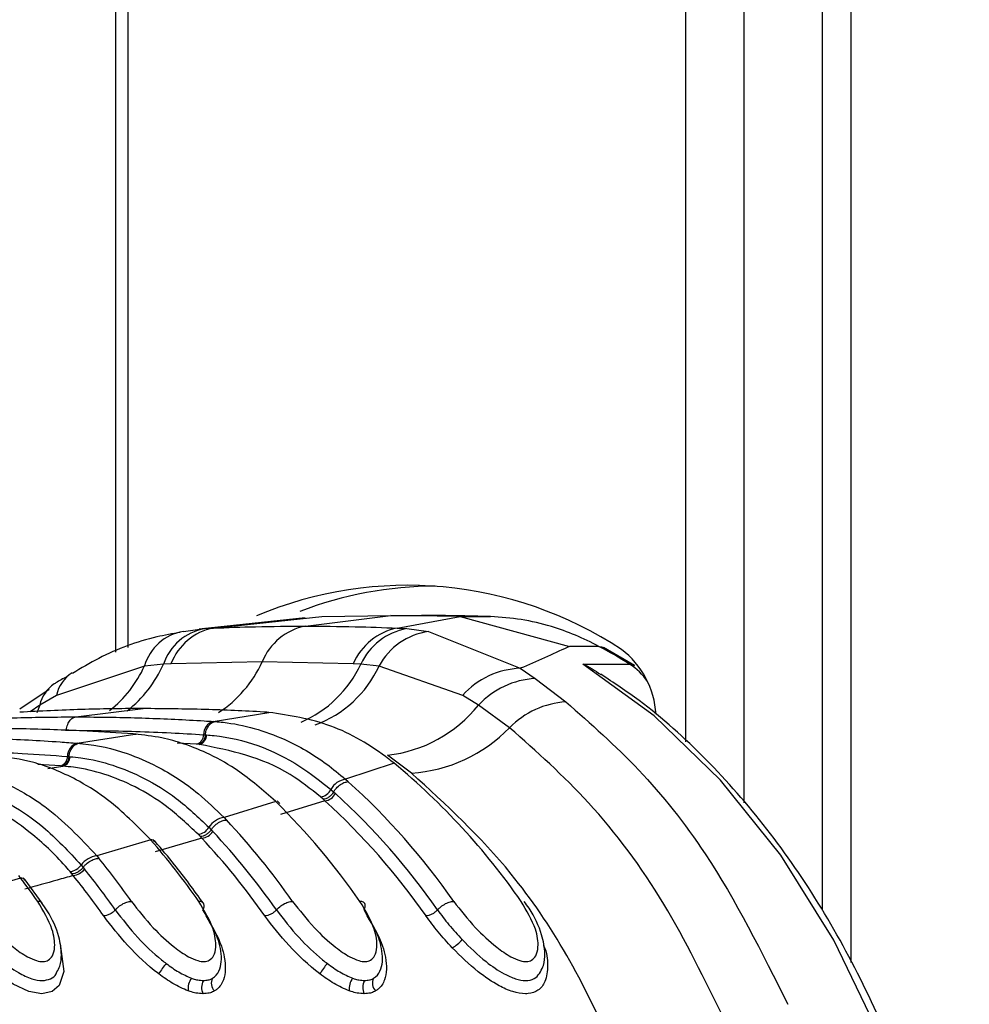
# Model space of a CAD drawing. Header units: millimetres. Extents: x 10 to 13239, y 20 to 10604.
# Tile 32 of 139: x 3892 to 3915, y 2747 to 2771. Entities that reach past the tile are written whole.
import ezdxf

# ---------------------------------------------------------------- set-up
doc = ezdxf.new("R2010")
doc.units = ezdxf.units.MM

msp = doc.modelspace()

# ---------------------------------------------------------------- linework, layer by layer
at = {"color": 7, "linetype": 'Continuous', "lineweight": 25}
for p, q in [((3894.027, 3005.1), (3894.027, 2755.888)), ((3911.076, 3005.1), (3911.076, 2749.68)), ((3898.601, 2756.718), (3896.04, 2756.442)), ((3896.385, 2756.469), (3899.003, 2756.745)), ((3898.606, 2756.517), (3900.671, 2756.772)), ((3899.003, 2756.745), (3900.671, 2756.772)), ((3902.339, 2756.745), (3900.671, 2756.772)), ((3900.671, 2756.772), (3901.409, 2756.772)), ((3900.824, 2756.469), (3902.339, 2756.745)), ((3902.339, 2756.745), (3904.982, 2756.028)), ((3902.339, 2756.745), (3903.077, 2756.745)), ((3895.661, 2756.388), (3896.171, 2756.455)), ((3896.171, 2756.455), (3896.385, 2756.469)), ((3900.824, 2756.469), (3901.052, 2756.455)), ((3901.052, 2756.455), (3901.576, 2756.388)), ((3901.576, 2756.388), (3903.794, 2755.498)), ((3905.689, 2756.028), (3904.982, 2756.028)), ((3906.552, 2755.568), (3905.8, 2756.002)), ((3895.363, 2755.61), (3895.179, 2755.6)), ((3897.564, 2755.658), (3895.363, 2755.61)), ((3899.763, 2755.61), (3897.564, 2755.658)), ((3899.944, 2755.6), (3899.763, 2755.61)), ((3894.723, 2755.554), (3892.597, 2754.846)), ((3895.179, 2755.6), (3894.723, 2755.554)), ((3900.384, 2755.554), (3899.944, 2755.6)), ((3902.404, 2754.846), (3900.384, 2755.554)), ((3903.794, 2755.498), (3904.15, 2755.25)), ((3905.299, 2755.601), (3906.431, 2755.601)), ((3904.15, 2755.25), (3904.894, 2754.688)), ((3892.42, 2754.991), (3891.716, 2754.512)), ((3892.597, 2754.846), (3892.195, 2754.609)), ((3902.786, 2754.609), (3902.404, 2754.846)), ((3893.065, 2754.325), (3894.693, 2754.527)), ((3896.384, 2754.217), (3897.723, 2754.436)), ((3897.723, 2754.436), (3897.676, 2754.439)), ((3903.536, 2754.066), (3902.786, 2754.609)), ((3896.384, 2754.217), (3896.428, 2754.214)), ((3893.102, 2753.692), (3894.489, 2753.912)), ((3894.489, 2753.912), (3894.45, 2753.914)), ((3894.523, 2753.91), (3894.484, 2753.913)), ((3894.489, 2753.912), (3894.523, 2753.913)), ((3896.149, 2753.896), (3896.191, 2753.893)), ((3896.192, 2753.893), (3896.22, 2753.891)), ((3893.102, 2753.692), (3893.139, 2753.689)), ((3896.023, 2753.665), (3895.98, 2753.668)), ((3896.052, 2753.663), (3896.024, 2753.665)), ((3892.864, 2753.372), (3892.9, 2753.369)), ((3892.901, 2753.369), (3892.925, 2753.367)), ((3901.168, 2752.971), (3900.587, 2753.403)), ((3900.746, 2753.209), (3900.672, 2753.268)), ((3892.731, 2753.141), (3892.695, 2753.143)), ((3892.755, 2753.139), (3892.731, 2753.141)), ((3900.746, 2753.209), (3899.576, 2752.822)), ((3899.576, 2752.822), (3899.642, 2752.764)), ((3899.223, 2752.574), (3899.288, 2752.517)), ((3897.89, 2752.285), (3896.645, 2751.898)), ((3897.89, 2752.285), (3897.829, 2752.344)), ((3897.991, 2752.239), (3897.928, 2752.299)), ((3899.079, 2752.301), (3898.007, 2751.971)), ((3899.035, 2752.34), (3898.973, 2752.395)), ((3899.079, 2752.301), (3899.035, 2752.34)), ((3899.288, 2752.517), (3899.332, 2752.477)), ((3896.645, 2751.898), (3896.701, 2751.839)), ((3896.278, 2751.663), (3896.333, 2751.606)), ((3896.333, 2751.606), (3896.371, 2751.566)), ((3894.872, 2751.361), (3893.573, 2750.976)), ((3894.872, 2751.361), (3894.82, 2751.42)), ((3894.976, 2751.312), (3894.923, 2751.372)), ((3896.108, 2751.4), (3894.983, 2751.069)), ((3896.072, 2751.438), (3896.018, 2751.494)), ((3896.108, 2751.4), (3896.072, 2751.438)), ((3893.573, 2750.976), (3893.621, 2750.917)), ((3893.194, 2750.753), (3893.242, 2750.696)), ((3893.242, 2750.697), (3893.274, 2750.657)), ((3891.734, 2750.44), (3890.392, 2750.055)), ((3891.734, 2750.44), (3891.688, 2750.499)), ((3891.839, 2750.389), (3891.793, 2750.448)), ((3892.256, 2749.831), (3891.844, 2750.395)), ((3892.972, 2750.538), (3892.926, 2750.593)), ((3893.003, 2750.5), (3892.972, 2750.538))]:
    msp.add_line(p, q, dxfattribs=at)
at = {"color": 8, "linetype": 'Continuous', "lineweight": 25}
for p, q in [((3894.32, 3005.1), (3894.32, 2755.997)), ((3907.791, 2753.723), (3907.791, 3005.1)), ((3909.187, 3005.1), (3909.187, 2752.256)), ((3911.768, 3005.1), (3911.768, 2748.398)), ((3892.195, 2754.609), (3891.967, 2754.45)), ((3892.195, 2754.609), (3892.125, 2754.427)), ((3892.82, 2754.005), (3892.84, 2754.005)), ((3895.98, 2753.668), (3895.509, 2753.695)), ((3892.695, 2753.143), (3892.151, 2753.18)), ((3892.394, 2753.082), (3892.755, 2753.139))]:
    msp.add_line(p, q, dxfattribs=at)
at = {"color": 7, "linetype": 'Continuous', "lineweight": 25, "flags": 128}
for points in [[(3905.689, 2756.028), (3905.756, 2756.019), (3905.8, 2756.002)], [(3914.453, 2738.995), (3914.015, 2741.666), (3913.347, 2744.239), (3912.458, 2746.675), (3911.363, 2748.938), (3910.079, 2750.991), (3908.625, 2752.804), (3907.024, 2754.349), (3905.299, 2755.601)]]:
    msp.add_lwpolyline(points, dxfattribs=at)
at = {"color": 8, "linetype": 'Continuous', "lineweight": 25, "flags": 128}
for points in [[(3906.431, 2755.601), (3906.497, 2755.593), (3906.552, 2755.568)], [(3892.686, 2748.802), (3892.693, 2748.788), (3892.78, 2748.183), (3892.666, 2747.846), (3892.496, 2747.701), (3892.248, 2747.648), (3891.934, 2747.703), (3891.551, 2747.877), (3891.049, 2748.229), (3890.445, 2748.798), (3889.85, 2749.524), (3889.85, 2749.524)]]:
    msp.add_lwpolyline(points, dxfattribs=at)
at = {"color": 7, "linetype": 'Continuous', "lineweight": 25}
for centre, radius, start, end in [((3901.074, 2748.124), 9.377, 56.6183, 112.9153), ((3901.791, 2748.178), 9.305, 90.2986, 110.8711), ((3895.853, 2755.228), 1.176, 99.4243, 163.8822), ((3896.417, 2755.168), 1.311, 100.7917, 160.771), ((3896.648, 2755.117), 1.377, 101.0291, 159.0193), ((3898.879, 2755.124), 1.419, 101.0833, 157.9207), ((3901.106, 2755.035), 1.461, 101.1035, 156.8104), ((3901.32, 2754.962), 1.517, 100.1919, 155.1484), ((3901.81, 2754.785), 1.62, 98.3075, 151.6457), ((3899.323, 2744.122), 13.501, 58.2366, 61.8676), ((3904.962, 2754.269), 2.111, 3.247, 52.9685), ((3903.864, 2753.541), 1.959, 92.0503, 138.1975), ((3904.249, 2753.267), 1.985, 92.8636, 137.4809), ((3905.022, 2752.616), 2.076, 93.5527, 135.7091), ((3900.22, 2756.679), 3.297, 276.3792, 321.1019), ((3896.476, 2753.902), 0.327, 106.2508, 181.0589), ((3900.934, 2756.585), 3.621, 273.6931, 315.9259), ((3895.915, 2753.892), 0.234, 286.251, 1.0601), ((3895.986, 2753.887), 0.234, 286.3959, 1.0562), ((3893.194, 2753.376), 0.33, 106.2058, 180.6327), ((3892.629, 2753.369), 0.235, 286.2061, 0.6341), ((3892.689, 2753.365), 0.235, 286.3324, 0.6354), ((3890.217, 2740.443), 16.548, 34.7562, 50.4838), ((3899.637, 2752.36), 0.467, 97.5957, 152.6658), ((3888.306, 2740.207), 16.916, 34.8627, 47.9247), ((3898.927, 2752.723), 0.331, 277.9456, 333.2565), ((3885.749, 2739.97), 17.294, 34.9498, 45.4052), ((3899.036, 2752.634), 0.335, 277.352, 332.0858), ((3887.949, 2740.069), 16.538, 34.8711, 47.7025), ((3888.087, 2740.118), 16.709, 34.8711, 47.7025), ((3896.706, 2751.399), 0.503, 97.0029, 148.3554), ((3883.857, 2739.762), 17.63, 35.0102, 43.2392), ((3895.973, 2751.847), 0.356, 277.3011, 328.9041), ((3894.882, 2751.227), 0.135, 43.399, 94.2145), ((3881.317, 2739.55), 17.979, 35.0569, 41.0677), ((3896.065, 2751.758), 0.361, 276.7775, 327.8376), ((3883.515, 2739.637), 17.232, 35.0149, 43.0491), ((3883.648, 2739.681), 17.41, 35.0149, 43.0491), ((3893.633, 2750.439), 0.54, 96.4483, 144.3849), ((3879.44, 2739.363), 18.292, 35.086, 39.1733), ((3892.881, 2750.974), 0.383, 276.7112, 324.9038), ((3892.961, 2750.885), 0.388, 276.2356, 323.9088), ((3879.24, 2739.289), 18.061, 35.088, 39.0059), ((3876.915, 2739.171), 18.617, 35.1043, 37.2511), ((3891.746, 2750.311), 0.13, 40.7822, 95.229), ((3879.112, 2739.249), 17.875, 35.088, 39.0059), ((3901.741, 2749.496), 0.846, 299.0268, 320.0719), ((3896.943, 2746.955), 2.214, 140.0031, 147.983), ((3900.832, 2746.955), 2.214, 140.0031, 147.983), ((3896.213, 2747.767), 0.439, 144.1867, 186.4639), ((3896.604, 2747.903), 0.269, 153.8435, 224.2876), ((3900.102, 2747.767), 0.439, 144.1867, 186.4639), ((3900.493, 2747.903), 0.269, 153.8435, 224.2876), ((3896.429, 2747.801), 0.329, 149.5575, 207.6788), ((3900.318, 2747.801), 0.329, 149.5575, 207.6788)]:
    msp.add_arc(centre, radius, start, end, dxfattribs=at)
at = {"color": 8, "linetype": 'Continuous', "lineweight": 25}
for centre, radius, start, end in [((3894.956, 2756.831), 2.859, 302.8729, 335.7756), ((3893.443, 2754.663), 0.865, 122.7766, 167.7774), ((3892.111, 2756.732), 2.865, 308.1823, 335.7296), ((3892.555, 2756.741), 2.862, 307.6879, 336.4852), ((3897.4, 2756.781), 2.805, 293.102, 335.0884), ((3897.904, 2756.699), 2.732, 290.128, 335.2172), ((3905.605, 2754.313), 1.53, 34.6524, 57.3572), ((3893.034, 2754.412), 0.862, 124.5371, 166.7645)]:
    msp.add_arc(centre, radius, start, end, dxfattribs=at)
at = {"color": 7, "linetype": 'Continuous', "lineweight": 25}
for points, knots in [([(3903.077, 2756.745), (3902.802, 2756.753), (3902.386, 2756.764), (3901.83, 2756.771), (3901.549, 2756.772), (3901.409, 2756.772)], [0, 0, 0, 0, 0.495025, 0.747513, 1, 1, 1, 1]), ([(3905.689, 2756.028), (3905.689, 2756.028), (3905.317, 2756.227), (3904.696, 2756.483), (3903.816, 2756.694), (3903.323, 2756.728), (3903.077, 2756.745)], [0, 0, 0, 0, 0.0000159, 0.4466599, 0.723309, 1, 1, 1, 1]), ([(3895.587, 2756.366), (3895.398, 2756.332), (3894.724, 2756.212), (3893.841, 2755.887), (3893.194, 2755.501), (3892.983, 2755.375)], [0, 0, 0, 0, 0.208883, 0.742387, 1, 1, 1, 1]), ([(3896.385, 2756.469), (3896.724, 2756.482), (3897.465, 2756.51), (3898.205, 2756.514), (3898.606, 2756.517)], [0, 0, 0, 0, 0.458483, 1, 1, 1, 1]), ([(3898.606, 2756.517), (3899.007, 2756.514), (3899.746, 2756.51), (3900.486, 2756.482), (3900.824, 2756.469)], [0, 0, 0, 0, 0.541517, 1, 1, 1, 1]), ([(3904.982, 2756.028), (3904.964, 2756.02), (3904.6, 2755.846), (3904.186, 2755.667), (3903.794, 2755.498)], [0, 0, 0, 0, 0.05035, 1, 1, 1, 1]), ([(3905.299, 2755.601), (3905.302, 2755.6), (3905.457, 2755.539), (3905.597, 2755.443), (3905.734, 2755.349)], [0, 0, 0, 0, 0.018235, 1, 1, 1, 1]), ([(3892.85, 2755.293), (3892.759, 2755.247), (3892.654, 2755.195), (3892.559, 2755.13), (3892.546, 2755.121)], [0, 0, 0, 0, 0.866299, 1, 1, 1, 1]), ([(3914.63, 2738.967), (3914.57, 2739.424), (3914.394, 2740.749), (3913.935, 2742.891), (3913.187, 2745.328), (3912.233, 2747.624), (3911.089, 2749.744), (3909.771, 2751.661), (3908.293, 2753.336), (3906.934, 2754.564), (3906.048, 2755.149), (3905.737, 2755.355)], [0, 0, 0, 0, 0.065369, 0.189197, 0.313117, 0.437082, 0.561088, 0.685113, 0.809103, 0.932979, 1, 1, 1, 1]), ([(3904.894, 2754.688), (3905.491, 2754.163), (3906.698, 2753.101), (3908.581, 2750.736), (3909.623, 2748.65), (3910.25, 2747.393)], [0, 0, 0, 0, 0.280639, 0.566729, 1, 1, 1, 1]), ([(3894.693, 2754.527), (3894.669, 2754.527), (3894.172, 2754.527), (3893.178, 2754.513), (3892.208, 2754.464), (3891.711, 2754.439)], [0, 0, 0, 0, 0.024033, 0.499895, 1, 1, 1, 1]), ([(3897.676, 2754.439), (3897.652, 2754.44), (3897.155, 2754.469), (3896.161, 2754.514), (3895.19, 2754.523), (3894.693, 2754.527)], [0, 0, 0, 0, 0.024244, 0.500106, 1, 1, 1, 1]), ([(3900.672, 2753.268), (3900.656, 2753.281), (3900.197, 2753.637), (3899.234, 2754.207), (3898.226, 2754.36), (3897.723, 2754.436)], [0, 0, 0, 0, 0.018267, 0.509409, 1, 1, 1, 1]), ([(3889.746, 2754.217), (3889.819, 2754.221), (3890.365, 2754.256), (3891.384, 2754.304), (3892.418, 2754.324), (3892.978, 2754.325), (3893.065, 2754.325)], [0, 0, 0, 0, 0.0661, 0.493687, 0.921273, 1, 1, 1, 1]), ([(3892.84, 2754.005), (3892.843, 2754.031), (3892.85, 2754.102), (3892.892, 2754.207), (3892.969, 2754.298), (3893.033, 2754.316), (3893.065, 2754.325)], [0, 0, 0, 0, 0.161092, 0.440728, 0.720364, 1, 1, 1, 1]), ([(3893.065, 2754.325), (3893.152, 2754.325), (3893.713, 2754.324), (3894.746, 2754.304), (3895.765, 2754.256), (3896.311, 2754.221), (3896.384, 2754.217)], [0, 0, 0, 0, 0.078728, 0.506313, 0.933899, 1, 1, 1, 1]), ([(3896.191, 2753.893), (3896.195, 2753.92), (3896.205, 2753.991), (3896.252, 2754.095), (3896.332, 2754.186), (3896.396, 2754.204), (3896.429, 2754.214)], [0, 0, 0, 0, 0.160966, 0.440644, 0.720322, 1, 1, 1, 1]), ([(3896.428, 2754.214), (3896.493, 2754.208), (3897.061, 2754.159), (3897.988, 2753.892), (3898.96, 2753.332), (3899.426, 2752.947), (3899.576, 2752.822)], [0, 0, 0, 0, 0.058111, 0.513481, 0.843245, 1, 1, 1, 1]), ([(3894.45, 2753.914), (3894.079, 2753.939), (3893.471, 2753.979), (3892.357, 2754.026), (3891.513, 2754.044), (3890.905, 2754.045), (3890.804, 2754.046)], [0, 0, 0, 0, 0.305522, 0.500162, 0.917082, 1, 1, 1, 1]), ([(3892.84, 2754.005), (3893.399, 2753.999), (3894.24, 2753.992), (3895.343, 2753.945), (3895.887, 2753.912), (3896.149, 2753.896)], [0, 0, 0, 0, 0.50631, 0.762623, 1, 1, 1, 1]), ([(3908.71, 2747.039), (3908.247, 2747.987), (3907.309, 2749.91), (3905.544, 2752.282), (3904.185, 2753.489), (3903.536, 2754.066)], [0, 0, 0, 0, 0.336897, 0.683326, 1, 1, 1, 1]), ([(3889.176, 2753.844), (3889.6, 2753.841), (3890.26, 2753.837), (3891.43, 2753.798), (3892.315, 2753.751), (3892.963, 2753.703), (3893.102, 2753.692)], [0, 0, 0, 0, 0.32369, 0.504431, 0.893531, 1, 1, 1, 1]), ([(3897.829, 2752.344), (3897.528, 2752.602), (3897.012, 2753.044), (3896.104, 2753.535), (3895.289, 2753.821), (3894.706, 2753.887), (3894.489, 2753.912)], [0, 0, 0, 0, 0.296146, 0.5073, 0.816527, 1, 1, 1, 1]), ([(3896.22, 2753.891), (3896.281, 2753.886), (3897.051, 2753.82), (3898.107, 2753.455), (3898.975, 2752.769), (3899.223, 2752.574)], [0, 0, 0, 0, 0.058019, 0.731528, 1, 1, 1, 1]), ([(3888.951, 2753.524), (3889.609, 2753.516), (3890.55, 2753.506), (3891.855, 2753.444), (3892.501, 2753.398), (3892.864, 2753.372)], [0, 0, 0, 0, 0.5044252, 0.721113, 1, 1, 1, 1]), ([(3892.9, 2753.369), (3892.904, 2753.395), (3892.915, 2753.466), (3892.962, 2753.571), (3893.042, 2753.662), (3893.107, 2753.68), (3893.139, 2753.689)], [0, 0, 0, 0, 0.161001, 0.440667, 0.720334, 1, 1, 1, 1]), ([(3893.139, 2753.689), (3893.17, 2753.686), (3893.562, 2753.651), (3894.201, 2753.507), (3895.139, 2753.101), (3895.932, 2752.587), (3896.441, 2752.096), (3896.645, 2751.898)], [0, 0, 0, 0, 0.02498, 0.311752, 0.510885, 0.803406, 1, 1, 1, 1]), ([(3898.973, 2752.395), (3898.731, 2752.588), (3897.835, 2753.303), (3896.805, 2753.511), (3896.052, 2753.663)], [0, 0, 0, 0, 0.268949, 1, 1, 1, 1]), ([(3894.82, 2751.42), (3894.475, 2751.763), (3893.924, 2752.31), (3892.97, 2752.892), (3892.095, 2753.257), (3891.441, 2753.347), (3891.15, 2753.387)], [0, 0, 0, 0, 0.316585, 0.505351, 0.78008, 1, 1, 1, 1]), ([(3892.925, 2753.367), (3893.013, 2753.358), (3893.621, 2753.296), (3894.501, 2753.001), (3895.527, 2752.372), (3896.021, 2751.906), (3896.278, 2751.663)], [0, 0, 0, 0, 0.073597, 0.507112, 0.742765, 1, 1, 1, 1]), ([(3889.76, 2753.165), (3889.859, 2753.154), (3890.315, 2753.102), (3891.015, 2752.904), (3891.762, 2752.536), (3892.616, 2751.987), (3893.167, 2751.405), (3893.573, 2750.976)], [0, 0, 0, 0, 0.071059, 0.328707, 0.508594, 0.637825, 1, 1, 1, 1]), ([(3896.018, 2751.494), (3895.767, 2751.729), (3895.286, 2752.181), (3894.287, 2752.789), (3893.432, 2753.073), (3892.841, 2753.13), (3892.755, 2753.139)], [0, 0, 0, 0, 0.257471, 0.493197, 0.926487, 1, 1, 1, 1]), ([(3889.541, 2752.844), (3889.61, 2752.836), (3890.281, 2752.764), (3891.224, 2752.422), (3892.368, 2751.645), (3892.894, 2751.077), (3893.194, 2750.753)], [0, 0, 0, 0, 0.051672, 0.505066, 0.717512, 1, 1, 1, 1]), ([(3899.288, 2752.517), (3899.302, 2752.539), (3899.34, 2752.598), (3899.426, 2752.682), (3899.539, 2752.75), (3899.607, 2752.759), (3899.642, 2752.764)], [0, 0, 0, 0, 0.161268, 0.440845, 0.720423, 1, 1, 1, 1]), ([(3906.021, 2746.401), (3905.666, 2747.14), (3904.948, 2748.632), (3903.372, 2750.952), (3901.998, 2752.21), (3901.168, 2752.971)], [0, 0, 0, 0, 0.279346, 0.564006, 1, 1, 1, 1]), ([(3892.926, 2750.593), (3892.905, 2750.618), (3892.623, 2750.951), (3892.091, 2751.465), (3890.95, 2752.273), (3890.023, 2752.474), (3889.371, 2752.615)], [0, 0, 0, 0, 0.021195, 0.282969, 0.495586, 1, 1, 1, 1]), ([(3896.333, 2751.606), (3896.348, 2751.627), (3896.39, 2751.683), (3896.481, 2751.762), (3896.597, 2751.827), (3896.666, 2751.835), (3896.701, 2751.839)], [0, 0, 0, 0, 0.161233, 0.440822, 0.720411, 1, 1, 1, 1]), ([(3896.333, 2751.606), (3896.316, 2751.583), (3896.281, 2751.538), (3896.211, 2751.483), (3896.137, 2751.446), (3896.094, 2751.441), (3896.072, 2751.438)], [0, 0, 0, 0, 0.249999, 0.499999, 0.749999, 1, 1, 1, 1]), ([(3896.145, 2749.831), (3895.917, 2750.146), (3895.541, 2750.663), (3895.138, 2751.135), (3894.98, 2751.319)], [0, 0, 0, 0, 0.609908, 1, 1, 1, 1]), ([(3893.242, 2750.697), (3893.258, 2750.716), (3893.302, 2750.769), (3893.397, 2750.844), (3893.516, 2750.905), (3893.586, 2750.913), (3893.621, 2750.917)], [0, 0, 0, 0, 0.161211, 0.440807, 0.720404, 1, 1, 1, 1]), ([(3893.242, 2750.697), (3893.223, 2750.675), (3893.186, 2750.632), (3893.113, 2750.58), (3893.038, 2750.545), (3892.994, 2750.54), (3892.972, 2750.538)], [0, 0, 0, 0, 0.249999, 0.499999, 0.749999, 1, 1, 1, 1]), ([(3893.003, 2750.5), (3892.873, 2750.463), (3892.486, 2750.353), (3892.096, 2750.243), (3891.837, 2750.17)], [0, 0, 0, 0, 0.336526, 1, 1, 1, 1]), ([(3890.129, 2749.671), (3890.304, 2749.443), (3890.622, 2749.03), (3891.176, 2748.504), (3891.638, 2748.169), (3891.992, 2748.002), (3892.264, 2747.952), (3892.462, 2748.002), (3892.581, 2748.083), (3892.602, 2748.162), (3892.607, 2748.179)], [0, 0, 0, 0, 0.25553, 0.463412, 0.610935, 0.714448, 0.802001, 0.887108, 0.97629, 1, 1, 1, 1]), ([(3890.519, 2749.877), (3890.684, 2749.663), (3890.979, 2749.281), (3891.477, 2748.818), (3891.854, 2748.554), (3892.106, 2748.441), (3892.282, 2748.414), (3892.418, 2748.454), (3892.521, 2748.572), (3892.575, 2748.82), (3892.507, 2749.269), (3892.28, 2749.65), (3892.145, 2749.877)], [0, 0, 0, 0, 0.181549, 0.323795, 0.40885, 0.462296, 0.504185, 0.545984, 0.60056, 0.677304, 0.807908, 1, 1, 1, 1]), ([(3892.251, 2749.827), (3892.244, 2749.839), (3892.226, 2749.87), (3892.177, 2749.874), (3892.145, 2749.877)], [0, 0, 0, 0, 0.363524, 1, 1, 1, 1]), ([(3892.61, 2748.176), (3892.635, 2748.221), (3892.706, 2748.353), (3892.73, 2748.642), (3892.661, 2749.086), (3892.476, 2749.52), (3892.284, 2749.781), (3892.236, 2749.846)], [0, 0, 0, 0, 0.085373, 0.248767, 0.504091, 0.876386, 1, 1, 1, 1]), ([(3894.018, 2749.671), (3894.035, 2749.689), (3894.082, 2749.739), (3894.18, 2749.809), (3894.303, 2749.866), (3894.373, 2749.873), (3894.408, 2749.877)], [0, 0, 0, 0, 0.161092, 0.440728, 0.720364, 1, 1, 1, 1]), ([(3894.018, 2749.671), (3894.19, 2749.447), (3894.507, 2749.034), (3894.965, 2748.597), (3895.209, 2748.407), (3895.247, 2748.378)], [0, 0, 0, 0, 0.5006885, 0.9227865, 1, 1, 1, 1]), ([(3894.408, 2749.877), (3894.573, 2749.663), (3894.868, 2749.281), (3895.366, 2748.818), (3895.744, 2748.554), (3895.995, 2748.441), (3896.171, 2748.414), (3896.307, 2748.454), (3896.41, 2748.572), (3896.464, 2748.82), (3896.396, 2749.269), (3896.169, 2749.65), (3896.035, 2749.877)], [0, 0, 0, 0, 0.181549, 0.323795, 0.40885, 0.462296, 0.504185, 0.545984, 0.60056, 0.677304, 0.807908, 1, 1, 1, 1]), ([(3896.132, 2749.671), (3896.141, 2749.689), (3896.164, 2749.739), (3896.165, 2749.809), (3896.124, 2749.866), (3896.064, 2749.873), (3896.035, 2749.877)], [0, 0, 0, 0, 0.161092, 0.440728, 0.720364, 1, 1, 1, 1]), ([(3896.363, 2748.022), (3896.38, 2748.033), (3896.463, 2748.087), (3896.59, 2748.3), (3896.587, 2748.642), (3896.46, 2749.128), (3896.27, 2749.443), (3896.132, 2749.671)], [0, 0, 0, 0, 0.0414369, 0.2012956, 0.4991793, 0.6372704, 1, 1, 1, 1]), ([(3897.907, 2749.671), (3897.924, 2749.689), (3897.971, 2749.739), (3898.07, 2749.809), (3898.192, 2749.866), (3898.262, 2749.873), (3898.297, 2749.877)], [0, 0, 0, 0, 0.161092, 0.440728, 0.720364, 1, 1, 1, 1]), ([(3897.907, 2749.671), (3898.079, 2749.447), (3898.396, 2749.034), (3898.854, 2748.597), (3899.098, 2748.407), (3899.136, 2748.378)], [0, 0, 0, 0, 0.5006885, 0.9227865, 1, 1, 1, 1]), ([(3898.297, 2749.877), (3898.463, 2749.663), (3898.757, 2749.281), (3899.255, 2748.818), (3899.633, 2748.554), (3899.884, 2748.441), (3900.06, 2748.414), (3900.196, 2748.454), (3900.299, 2748.572), (3900.353, 2748.82), (3900.285, 2749.269), (3900.058, 2749.65), (3899.924, 2749.877)], [0, 0, 0, 0, 0.181549, 0.323795, 0.40885, 0.462296, 0.504185, 0.545984, 0.60056, 0.677304, 0.807908, 1, 1, 1, 1]), ([(3900.021, 2749.671), (3900.03, 2749.689), (3900.053, 2749.739), (3900.054, 2749.809), (3900.013, 2749.866), (3899.953, 2749.873), (3899.924, 2749.877)], [0, 0, 0, 0, 0.161092, 0.440728, 0.720364, 1, 1, 1, 1]), ([(3900.252, 2748.022), (3900.269, 2748.033), (3900.352, 2748.087), (3900.479, 2748.3), (3900.476, 2748.642), (3900.349, 2749.128), (3900.159, 2749.443), (3900.021, 2749.671)], [0, 0, 0, 0, 0.041437, 0.201296, 0.499179, 0.63727, 1, 1, 1, 1]), ([(3901.796, 2749.671), (3901.813, 2749.689), (3901.86, 2749.739), (3901.959, 2749.809), (3902.081, 2749.866), (3902.151, 2749.873), (3902.186, 2749.877)], [0, 0, 0, 0, 0.161092, 0.440728, 0.720364, 1, 1, 1, 1]), ([(3901.796, 2749.671), (3901.884, 2749.551), (3902.06, 2749.311), (3902.28, 2749.073), (3902.39, 2748.953)], [0, 0, 0, 0, 0.500117, 1, 1, 1, 1]), ([(3902.186, 2749.877), (3902.352, 2749.663), (3902.646, 2749.281), (3903.144, 2748.819), (3903.522, 2748.554), (3903.773, 2748.441), (3903.949, 2748.414), (3904.085, 2748.454), (3904.188, 2748.572), (3904.242, 2748.82), (3904.174, 2749.269), (3903.948, 2749.65), (3903.813, 2749.877)], [0, 0, 0, 0, 0.181496, 0.323762, 0.408831, 0.462283, 0.504169, 0.545965, 0.600528, 0.677267, 0.807828, 1, 1, 1, 1]), ([(3904.28, 2748.179), (3904.306, 2748.23), (3904.378, 2748.371), (3904.397, 2748.674), (3904.314, 2749.132), (3904.115, 2749.567), (3903.926, 2749.821), (3903.885, 2749.876)], [0, 0, 0, 0, 0.094055, 0.259838, 0.522335, 0.896083, 1, 1, 1, 1]), ([(3895.066, 2748.129), (3895.063, 2748.131), (3894.796, 2748.334), (3894.291, 2748.805), (3893.923, 2749.285), (3893.739, 2749.524)], [0, 0, 0, 0, 0.005036, 0.503601, 1, 1, 1, 1]), ([(3896.202, 2749.524), (3896.349, 2749.28), (3896.551, 2748.943), (3896.685, 2748.415), (3896.682, 2748.033), (3896.532, 2747.793), (3896.433, 2747.729), (3896.412, 2747.715)], [0, 0, 0, 0, 0.35082, 0.485426, 0.783992, 0.954198, 1, 1, 1, 1]), ([(3898.955, 2748.129), (3898.952, 2748.131), (3898.685, 2748.334), (3898.18, 2748.805), (3897.812, 2749.285), (3897.628, 2749.524)], [0, 0, 0, 0, 0.005036, 0.503601, 1, 1, 1, 1]), ([(3900.091, 2749.524), (3900.238, 2749.28), (3900.441, 2748.943), (3900.574, 2748.415), (3900.571, 2748.033), (3900.422, 2747.793), (3900.322, 2747.729), (3900.301, 2747.715)], [0, 0, 0, 0, 0.35082, 0.485426, 0.783992, 0.954198, 1, 1, 1, 1]), ([(3902.152, 2748.756), (3902.034, 2748.884), (3901.799, 2749.14), (3901.611, 2749.396), (3901.517, 2749.524)], [0, 0, 0, 0, 0.5001821, 1, 1, 1, 1]), ([(3902.39, 2748.953), (3902.576, 2748.769), (3902.889, 2748.461), (3903.348, 2748.146), (3903.679, 2747.998), (3903.87, 2747.964), (3904.035, 2747.973), (3904.182, 2748.022), (3904.246, 2748.127), (3904.278, 2748.179)], [0, 0, 0, 0, 0.291237, 0.489432, 0.611355, 0.727822, 0.757058, 0.878406, 1, 1, 1, 1]), ([(3895.247, 2748.378), (3895.347, 2748.305), (3895.547, 2748.159), (3895.754, 2748.069), (3895.857, 2748.024)], [0, 0, 0, 0, 0.500365, 1, 1, 1, 1]), ([(3899.136, 2748.378), (3899.236, 2748.305), (3899.436, 2748.159), (3899.643, 2748.069), (3899.747, 2748.024)], [0, 0, 0, 0, 0.500365, 1, 1, 1, 1]), ([(3895.777, 2747.718), (3895.654, 2747.771), (3895.413, 2747.875), (3895.18, 2748.045), (3895.066, 2748.129)], [0, 0, 0, 0, 0.511867, 1, 1, 1, 1]), ([(3895.857, 2748.024), (3895.87, 2748.02), (3895.921, 2748.002), (3896.021, 2747.975), (3896.1, 2747.971), (3896.145, 2747.968)], [0, 0, 0, 0, 0.121302, 0.507466, 1, 1, 1, 1]), ([(3896.145, 2747.968), (3896.185, 2747.971), (3896.258, 2747.976), (3896.326, 2748.001), (3896.356, 2748.018), (3896.363, 2748.022)], [0, 0, 0, 0, 0.492803, 0.897023, 1, 1, 1, 1]), ([(3899.666, 2747.718), (3899.543, 2747.771), (3899.302, 2747.875), (3899.069, 2748.045), (3898.955, 2748.129)], [0, 0, 0, 0, 0.511867, 1, 1, 1, 1]), ([(3899.747, 2748.024), (3899.759, 2748.02), (3899.81, 2748.002), (3899.91, 2747.975), (3899.989, 2747.971), (3900.034, 2747.968)], [0, 0, 0, 0, 0.121302, 0.507466, 1, 1, 1, 1]), ([(3900.034, 2747.968), (3900.074, 2747.971), (3900.148, 2747.976), (3900.215, 2748.001), (3900.246, 2748.018), (3900.252, 2748.022)], [0, 0, 0, 0, 0.492803, 0.897023, 1, 1, 1, 1]), ([(3896.137, 2747.648), (3896.081, 2747.652), (3895.981, 2747.657), (3895.856, 2747.691), (3895.792, 2747.713), (3895.777, 2747.718)], [0, 0, 0, 0, 0.496554, 0.8808, 1, 1, 1, 1]), ([(3896.412, 2747.715), (3896.404, 2747.711), (3896.366, 2747.69), (3896.28, 2747.658), (3896.188, 2747.652), (3896.137, 2747.648)], [0, 0, 0, 0, 0.101098, 0.503376, 1, 1, 1, 1]), ([(3900.026, 2747.648), (3899.97, 2747.652), (3899.87, 2747.657), (3899.745, 2747.691), (3899.681, 2747.713), (3899.666, 2747.718)], [0, 0, 0, 0, 0.496554, 0.8808, 1, 1, 1, 1]), ([(3900.301, 2747.715), (3900.293, 2747.711), (3900.255, 2747.69), (3900.169, 2747.658), (3900.077, 2747.652), (3900.026, 2747.648)], [0, 0, 0, 0, 0.1010985, 0.5033758, 1, 1, 1, 1])]:
    msp.add_open_spline(points, degree=3, knots=knots, dxfattribs=at)
for points in [[(3896.191, 2753.893), (3896.187, 2753.865), (3896.177, 2753.807), (3896.138, 2753.734), (3896.085, 2753.681), (3896.044, 2753.67), (3896.024, 2753.665)], [(3892.9, 2753.369), (3892.895, 2753.34), (3892.886, 2753.282), (3892.846, 2753.21), (3892.793, 2753.157), (3892.752, 2753.146), (3892.731, 2753.14)], [(3899.288, 2752.517), (3899.271, 2752.493), (3899.239, 2752.445), (3899.172, 2752.388), (3899.101, 2752.348), (3899.057, 2752.343), (3899.035, 2752.34)], [(3894.018, 2749.671), (3893.998, 2749.651), (3893.959, 2749.611), (3893.883, 2749.563), (3893.806, 2749.531), (3893.761, 2749.526), (3893.739, 2749.524)], [(3897.907, 2749.671), (3897.887, 2749.651), (3897.848, 2749.611), (3897.772, 2749.563), (3897.695, 2749.531), (3897.65, 2749.526), (3897.628, 2749.524)], [(3901.796, 2749.671), (3901.776, 2749.651), (3901.737, 2749.611), (3901.661, 2749.563), (3901.584, 2749.531), (3901.54, 2749.526), (3901.517, 2749.524)]]:
    msp.add_open_spline(points, degree=3, dxfattribs=at)
at = {"color": 8, "linetype": 'Continuous', "lineweight": 25}
msp.add_open_spline([(3904.352, 2748.808), (3904.354, 2748.804), (3904.439, 2748.642), (3904.461, 2748.332), (3904.429, 2747.956), (3904.248, 2747.724), (3904.056, 2747.654), (3903.848, 2747.644), (3903.613, 2747.684), (3903.22, 2747.859), (3902.702, 2748.213), (3902.354, 2748.556), (3902.152, 2748.756)], degree=3, knots=[0, 0, 0, 0, 0.00313, 0.147219, 0.29236, 0.396462, 0.485579, 0.507363, 0.593614, 0.680418, 0.813552, 1, 1, 1, 1], dxfattribs=at)

doc.saveas('drawing.dxf')
